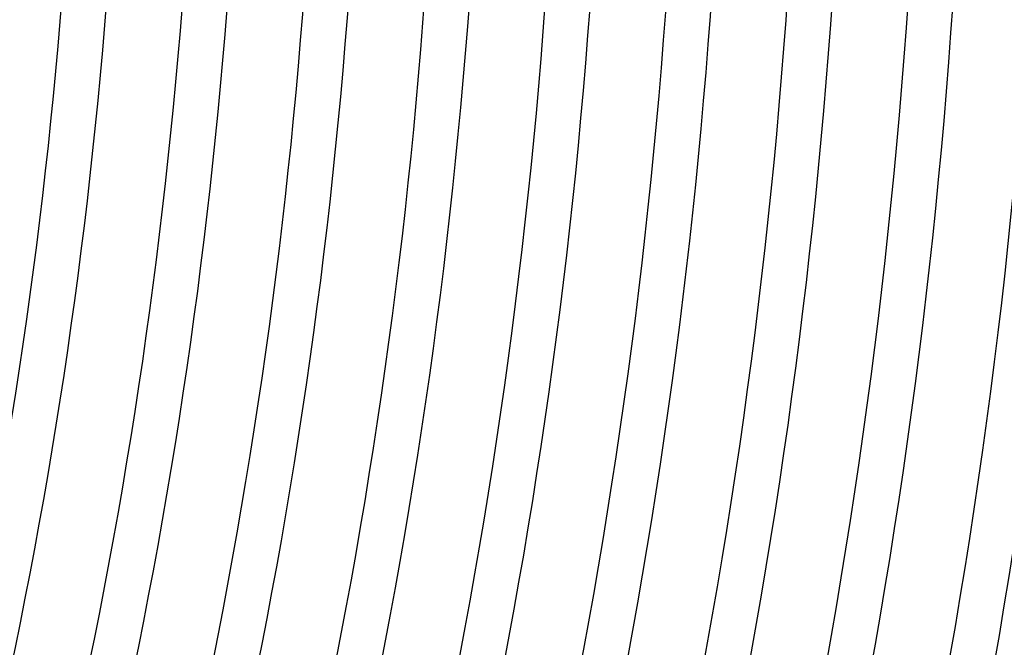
# Model space of a CAD drawing. Header units: millimetres. Extents: x -660 to 660, y -630 to 630.
# Tile 106 of 125: x 454 to 542, y -94 to -38. Entities that reach past the tile are written whole.
import ezdxf

# ---------------------------------------------------------------- set-up
doc = ezdxf.new("R2010")
doc.units = ezdxf.units.MM
doc.layers.add('THICK', color=7, linetype='Continuous')

msp = doc.modelspace()

# ---------------------------------------------------------------- linework, layer by layer
at = {"layer": 'THICK'}
for radius, start, end in [(545.5, 324.1808, 359.81917), (556.25, 324.17089, 359.82914), (567, 324.1604, 359.83957), (577.75, 324.149401, 359.850573), (588.5, 324.137655, 359.862318), (599.25, 324.124993, 359.874981), (459.5, 324.24778, 359.7522), (463.5, 324.2472, 359.75277), (470.25, 324.24044, 359.75953), (474.25, 324.24165, 359.75838), (481, 324.23282, 359.76715), (485, 324.23626, 359.76371), (491.75, 324.22492, 359.77506), (495.75, 324.23116, 359.76887), (502.5, 324.21672, 359.78325), (506.5, 324.22623, 359.77374), (513.25, 324.20824, 359.79173), (517.25, 324.22154, 359.77844), (524, 324.19948, 359.80055), (528, 324.21701, 359.78296), (534.75, 324.19031, 359.80966), (538.75, 324.21271, 359.78732), (549.5, 324.20853, 359.79144), (560.25, 324.20452, 359.79545), (571, 324.20068, 359.79929), (581.75, 324.196956, 359.803017), (592.5, 324.193404, 359.806569), (603.25, 324.189966, 359.810064), (611, 324.174038, 359.825993), (615, 324.18607, 359.813903)]:
    msp.add_arc((0, 0), radius, start, end, dxfattribs=at)

doc.saveas('drawing.dxf')
